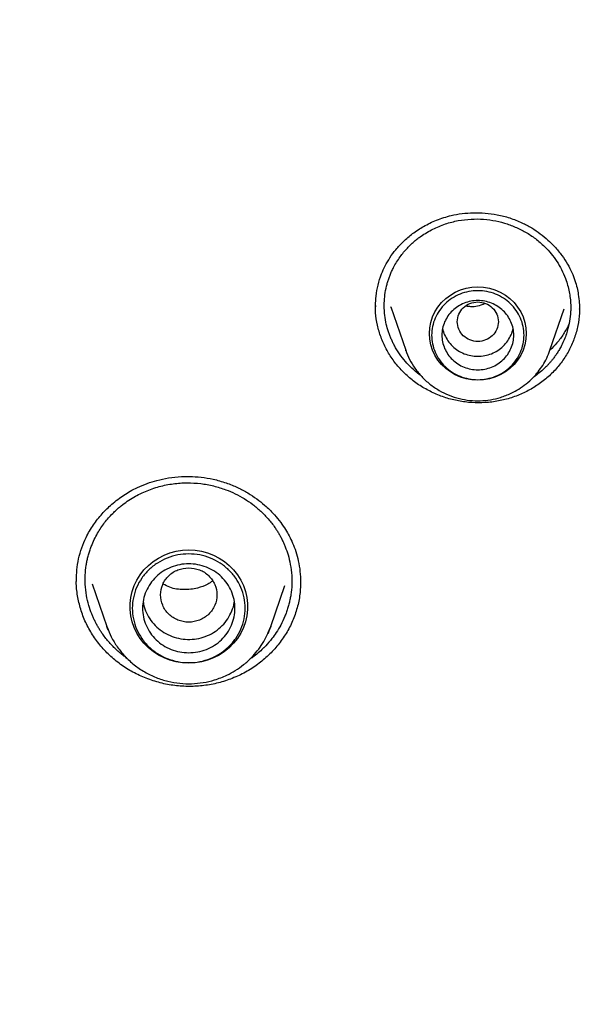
# Model space of a CAD drawing. Header units: millimetres. Extents: x 8 to 1762, y 12 to 2705.
# Tile 90 of 116: x 864 to 875, y 2321 to 2340. Entities that reach past the tile are written whole.
import ezdxf

# ---------------------------------------------------------------- set-up
doc = ezdxf.new("R2010")
doc.units = ezdxf.units.MM

msp = doc.modelspace()

# ---------------------------------------------------------------- linework, layer by layer
at = {"color": 7, "linetype": 'Continuous', "lineweight": 30}
for p, q in [((870.967, 2334.472), (870.967, 2334.5)), ((871.26, 2334.474), (871.553, 2333.625)), ((871.263, 2334.466), (871.26, 2334.474)), ((874.363, 2333.625), (874.642, 2334.433)), ((874.935, 2334.435), (874.935, 2334.427)), ((871.556, 2333.614), (871.553, 2333.625)), ((865.137, 2329.13), (865.138, 2329.141)), ((865.442, 2329.068), (865.728, 2328.239)), ((868.921, 2328.239), (869.197, 2329.038)), ((869.502, 2329.105), (869.502, 2329.092)), ((865.728, 2328.239), (865.734, 2328.226)), ((868.911, 2328.215), (868.921, 2328.239))]:
    msp.add_line(p, q, dxfattribs=at)
at = {"color": 7, "linetype": 'Continuous', "lineweight": 30, "flags": 128}
for points in [[(872.958, 2333.042), (872.844, 2333.049), (872.732, 2333.068), (872.623, 2333.101), (872.519, 2333.146), (872.422, 2333.203), (872.332, 2333.271), (872.251, 2333.348), (872.181, 2333.435), (872.122, 2333.529), (872.075, 2333.629), (872.041, 2333.734), (872.021, 2333.842), (872.014, 2333.951), (872.021, 2334.061), (872.041, 2334.169), (872.075, 2334.274), (872.122, 2334.374), (872.181, 2334.468), (872.251, 2334.554), (872.332, 2334.632), (872.422, 2334.7), (872.519, 2334.757), (872.623, 2334.802), (872.732, 2334.834), (872.844, 2334.854), (872.958, 2334.861), (873.071, 2334.854), (873.183, 2334.834), (873.292, 2334.802), (873.396, 2334.757), (873.494, 2334.7), (873.583, 2334.632), (873.664, 2334.554), (873.734, 2334.468), (873.793, 2334.374), (873.84, 2334.274), (873.874, 2334.169), (873.894, 2334.061), (873.901, 2333.951), (873.894, 2333.842), (873.874, 2333.734), (873.84, 2333.629), (873.793, 2333.529), (873.734, 2333.435), (873.664, 2333.348), (873.583, 2333.271), (873.494, 2333.203), (873.396, 2333.146), (873.292, 2333.101), (873.183, 2333.068), (873.071, 2333.049), (872.958, 2333.042)], [(867.324, 2327.523), (867.201, 2327.529), (867.078, 2327.549), (866.959, 2327.581), (866.843, 2327.625), (866.734, 2327.681), (866.631, 2327.748), (866.537, 2327.825), (866.451, 2327.912), (866.376, 2328.007), (866.312, 2328.11), (866.26, 2328.218), (866.221, 2328.331), (866.194, 2328.448), (866.181, 2328.567), (866.181, 2328.687), (866.194, 2328.805), (866.221, 2328.922), (866.26, 2329.035), (866.312, 2329.144), (866.376, 2329.246), (866.451, 2329.341), (866.537, 2329.428), (866.631, 2329.506), (866.734, 2329.573), (866.843, 2329.629), (866.959, 2329.673), (867.078, 2329.705), (867.201, 2329.724), (867.324, 2329.731), (867.448, 2329.724), (867.571, 2329.705), (867.69, 2329.673), (867.805, 2329.629), (867.915, 2329.573), (868.018, 2329.506), (868.112, 2329.428), (868.198, 2329.341), (868.273, 2329.246), (868.337, 2329.144), (868.389, 2329.035), (868.428, 2328.922), (868.455, 2328.805), (868.468, 2328.687), (868.468, 2328.567), (868.455, 2328.448), (868.428, 2328.331), (868.389, 2328.218), (868.337, 2328.11), (868.273, 2328.007), (868.198, 2327.912), (868.112, 2327.825), (868.018, 2327.748), (867.915, 2327.681), (867.805, 2327.625), (867.69, 2327.581), (867.571, 2327.549), (867.448, 2327.529), (867.324, 2327.523)], [(865.754, 2328.169), (865.749, 2328.181), (865.728, 2328.239)], [(868.921, 2328.239), (868.9, 2328.181), (868.864, 2328.096)]]:
    msp.add_lwpolyline(points, dxfattribs=at)
at = {"color": 7, "linetype": 'Continuous', "lineweight": 30}
for points, knots in [([(909.826, 2307.661), (909.821, 2307.727), (909.811, 2307.874), (909.794, 2308.117), (909.771, 2308.407), (909.742, 2308.745), (909.707, 2309.127), (909.664, 2309.552), (909.614, 2310.018), (909.556, 2310.506), (909.484, 2311.061), (909.4, 2311.657), (909.303, 2312.284), (909.205, 2312.872), (909.108, 2313.419), (909.017, 2313.902), (908.933, 2314.324), (908.858, 2314.689), (908.787, 2315.027), (908.72, 2315.338), (908.656, 2315.623), (908.567, 2316.016), (908.443, 2316.54), (908.283, 2317.174), (908.116, 2317.805), (907.942, 2318.426), (907.751, 2319.077), (907.541, 2319.755), (907.312, 2320.461), (907.063, 2321.19), (906.725, 2322.134), (906.288, 2323.274), (905.741, 2324.591), (905.147, 2325.916), (904.504, 2327.247), (903.809, 2328.584), (903.079, 2329.894), (902.313, 2331.181), (901.508, 2332.447), (900.668, 2333.691), (899.762, 2334.952), (898.787, 2336.227), (897.74, 2337.51), (896.652, 2338.761), (895.524, 2339.979), (894.393, 2341.126), (893.263, 2342.206), (892.14, 2343.221), (890.987, 2344.204), (889.806, 2345.156), (888.598, 2346.075), (887.364, 2346.961), (886.062, 2347.842), (884.691, 2348.712), (883.248, 2349.565), (881.779, 2350.376), (880.284, 2351.141), (878.792, 2351.849), (877.306, 2352.501), (875.833, 2353.098), (874.353, 2353.649), (872.874, 2354.152), (871.399, 2354.609), (870.261, 2354.928), (869.463, 2355.135), (868.997, 2355.253), (868.511, 2355.37), (867.993, 2355.491), (867.437, 2355.615), (866.856, 2355.738), (866.25, 2355.859), (865.621, 2355.977), (864.959, 2356.094), (864.262, 2356.209), (863.531, 2356.319), (862.765, 2356.424), (861.965, 2356.522), (861.131, 2356.613), (860.262, 2356.693), (859.365, 2356.762), (858.44, 2356.819), (857.487, 2356.86), (856.501, 2356.888), (855.833, 2356.891), (855.494, 2356.893)], [0, 0, 0, 0, 0.002399, 0.005393, 0.008987, 0.013183, 0.017982, 0.023285, 0.02917, 0.03552, 0.041718, 0.050158, 0.058109, 0.065572, 0.072547, 0.079035, 0.084069, 0.088765, 0.093123, 0.097143, 0.100826, 0.104219, 0.112485, 0.121337, 0.129095, 0.137252, 0.14581, 0.154769, 0.164127, 0.173886, 0.183862, 0.201996, 0.21992, 0.237635, 0.256722, 0.275564, 0.294323, 0.313082, 0.33184, 0.350598, 0.369356, 0.389989, 0.410621, 0.431254, 0.451885, 0.472516, 0.491271, 0.510025, 0.528779, 0.547533, 0.566286, 0.585039, 0.603792, 0.624421, 0.645049, 0.665676, 0.686302, 0.706928, 0.726459, 0.745985, 0.765345, 0.784465, 0.803347, 0.821991, 0.827789, 0.833566, 0.839611, 0.84611, 0.853065, 0.860475, 0.867878, 0.875685, 0.883897, 0.892513, 0.901534, 0.910959, 0.920789, 0.931022, 0.941661, 0.952703, 0.963942, 0.975571, 0.987591, 1, 1, 1, 1]), ([(804.728, 2309.982), (804.779, 2310.202), (804.888, 2310.672), (805.07, 2311.386), (805.268, 2312.125), (805.479, 2312.861), (805.701, 2313.594), (805.935, 2314.323), (806.18, 2315.049), (806.437, 2315.771), (806.705, 2316.49), (806.985, 2317.204), (807.275, 2317.914), (807.577, 2318.62), (807.89, 2319.321), (808.214, 2320.018), (808.55, 2320.71), (808.896, 2321.397), (809.252, 2322.078), (809.62, 2322.754), (809.998, 2323.425), (810.387, 2324.09), (810.786, 2324.75), (811.196, 2325.403), (811.616, 2326.051), (812.046, 2326.692), (812.486, 2327.327), (812.937, 2327.955), (813.397, 2328.576), (813.867, 2329.191), (814.346, 2329.799), (814.835, 2330.399), (815.334, 2330.993), (815.842, 2331.579), (816.359, 2332.157), (816.885, 2332.728), (817.42, 2333.291), (817.964, 2333.846), (818.517, 2334.393), (819.078, 2334.932), (819.648, 2335.462), (820.226, 2335.984), (820.812, 2336.498), (821.407, 2337.003), (822.009, 2337.499), (822.619, 2337.986), (823.237, 2338.464), (823.862, 2338.933), (824.494, 2339.393), (825.134, 2339.844), (825.781, 2340.285), (826.434, 2340.716), (827.095, 2341.138), (827.762, 2341.55), (828.435, 2341.952), (829.115, 2342.345), (829.801, 2342.727), (830.493, 2343.099), (831.19, 2343.461), (831.894, 2343.813), (832.602, 2344.154), (833.316, 2344.485), (834.036, 2344.805), (834.76, 2345.115), (835.489, 2345.414), (836.222, 2345.703), (836.961, 2345.98), (837.703, 2346.247), (838.45, 2346.502), (839.2, 2346.747), (839.954, 2346.981), (840.712, 2347.204), (841.474, 2347.415), (842.238, 2347.615), (843.006, 2347.804), (843.776, 2347.982), (844.55, 2348.148), (845.326, 2348.303), (846.104, 2348.447), (846.884, 2348.579), (847.667, 2348.7), (848.451, 2348.809), (849.237, 2348.907), (850.024, 2348.993), (850.812, 2349.067), (851.602, 2349.13), (852.393, 2349.181), (853.184, 2349.221), (853.976, 2349.249), (854.768, 2349.266), (855.56, 2349.271), (856.353, 2349.264), (857.145, 2349.245), (857.936, 2349.215), (858.728, 2349.174), (859.518, 2349.12), (860.307, 2349.055), (861.096, 2348.979), (861.883, 2348.891), (862.668, 2348.791), (863.452, 2348.68), (864.234, 2348.558), (865.014, 2348.424), (865.792, 2348.278), (866.568, 2348.121), (867.341, 2347.953), (868.111, 2347.773), (868.878, 2347.582), (869.642, 2347.38), (870.403, 2347.167), (871.16, 2346.943), (871.914, 2346.707), (872.664, 2346.46), (873.409, 2346.203), (874.151, 2345.934), (874.889, 2345.655), (875.621, 2345.365), (876.35, 2345.064), (877.073, 2344.752), (877.791, 2344.43), (878.505, 2344.098), (879.212, 2343.755), (879.915, 2343.401), (880.611, 2343.037), (881.302, 2342.664), (881.987, 2342.28), (882.666, 2341.886), (883.338, 2341.482), (884.004, 2341.068), (884.663, 2340.645), (885.316, 2340.211), (885.961, 2339.769), (886.6, 2339.317), (887.231, 2338.855), (887.855, 2338.385), (888.471, 2337.905), (889.08, 2337.416), (889.681, 2336.919), (890.274, 2336.413), (890.859, 2335.898), (891.435, 2335.374), (892.004, 2334.842), (892.564, 2334.302), (893.115, 2333.754), (893.657, 2333.197), (894.191, 2332.633), (894.716, 2332.061), (895.231, 2331.481), (895.738, 2330.894), (896.235, 2330.299), (896.722, 2329.698), (897.2, 2329.089), (897.668, 2328.473), (898.127, 2327.85), (898.575, 2327.221), (899.014, 2326.585), (899.442, 2325.943), (899.861, 2325.295), (900.269, 2324.64), (900.666, 2323.98), (901.053, 2323.314), (901.43, 2322.642), (901.795, 2321.965), (902.15, 2321.282), (902.495, 2320.595), (902.828, 2319.902), (903.15, 2319.205), (903.461, 2318.502), (903.762, 2317.796), (904.05, 2317.085), (904.328, 2316.37), (904.594, 2315.651), (904.849, 2314.928), (905.092, 2314.202), (905.324, 2313.472), (905.545, 2312.738), (905.753, 2312.002), (905.95, 2311.262), (906.135, 2310.52), (906.257, 2310.008), (906.314, 2309.743), (906.317, 2309.727)], [0, 0, 0, 0, 0.004998, 0.010618, 0.016239, 0.021859, 0.02748, 0.0331, 0.03872, 0.044341, 0.049961, 0.055581, 0.061202, 0.066822, 0.072442, 0.078062, 0.083683, 0.089303, 0.094923, 0.100543, 0.106163, 0.111783, 0.117403, 0.123023, 0.128643, 0.134263, 0.139883, 0.145503, 0.151123, 0.156743, 0.162363, 0.167983, 0.173602, 0.179222, 0.184842, 0.190462, 0.196081, 0.201701, 0.20732, 0.21294, 0.21856, 0.224179, 0.229799, 0.235418, 0.241038, 0.246657, 0.252276, 0.257896, 0.263515, 0.269134, 0.274754, 0.280373, 0.285992, 0.291612, 0.297231, 0.30285, 0.308469, 0.314088, 0.319707, 0.325326, 0.330946, 0.336565, 0.342184, 0.347803, 0.353422, 0.359041, 0.36466, 0.370279, 0.375898, 0.381517, 0.387136, 0.392754, 0.398373, 0.403992, 0.409611, 0.41523, 0.420849, 0.426468, 0.432087, 0.437705, 0.443324, 0.448943, 0.454562, 0.460181, 0.465799, 0.471418, 0.477037, 0.482656, 0.488275, 0.493893, 0.499512, 0.505131, 0.51075, 0.516369, 0.521987, 0.527606, 0.533225, 0.538844, 0.544462, 0.550081, 0.5557, 0.561319, 0.566938, 0.572556, 0.578175, 0.583794, 0.589413, 0.595032, 0.600651, 0.60627, 0.611888, 0.617507, 0.623126, 0.628745, 0.634364, 0.639983, 0.645602, 0.651221, 0.65684, 0.662459, 0.668078, 0.673697, 0.679316, 0.684935, 0.690554, 0.696173, 0.701792, 0.707411, 0.713031, 0.71865, 0.724269, 0.729888, 0.735507, 0.741127, 0.746746, 0.752365, 0.757985, 0.763604, 0.769223, 0.774843, 0.780462, 0.786082, 0.791701, 0.797321, 0.80294, 0.80856, 0.81418, 0.819799, 0.825419, 0.831039, 0.836658, 0.842278, 0.847898, 0.853518, 0.859137, 0.864757, 0.870377, 0.875997, 0.881617, 0.887237, 0.892857, 0.898477, 0.904097, 0.909717, 0.915337, 0.920957, 0.926578, 0.932198, 0.937818, 0.943438, 0.949058, 0.954679, 0.960299, 0.965919, 0.97154, 0.97716, 0.98278, 0.988401, 0.994021, 0.999642, 1, 1, 1, 1]), ([(870.964, 2334.5), (870.967, 2334.561), (870.971, 2334.694), (871.01, 2334.9), (871.071, 2335.098), (871.151, 2335.276), (871.244, 2335.435), (871.362, 2335.594), (871.509, 2335.753), (871.689, 2335.907), (871.904, 2336.049), (872.156, 2336.171), (872.41, 2336.251), (872.652, 2336.294), (872.873, 2336.311), (873.104, 2336.304), (873.341, 2336.271), (873.584, 2336.211), (873.739, 2336.145), (873.818, 2336.112)], [0, 0, 0, 0, 0.050731, 0.110091, 0.171262, 0.218312, 0.266484, 0.31794, 0.374327, 0.435628, 0.501789, 0.57278, 0.648609, 0.701725, 0.756913, 0.81424, 0.873778, 0.935635, 1, 1, 1, 1]), ([(871.852, 2333.128), (871.852, 2333.128), (871.8, 2333.162), (871.706, 2333.243), (871.574, 2333.372), (871.456, 2333.517), (871.374, 2333.642), (871.319, 2333.741), (871.286, 2333.809), (871.256, 2333.879), (871.228, 2333.95), (871.196, 2334.048), (871.162, 2334.18), (871.136, 2334.356), (871.131, 2334.534), (871.145, 2334.711), (871.17, 2334.845), (871.198, 2334.949), (871.221, 2335.02), (871.248, 2335.092), (871.278, 2335.164), (871.338, 2335.287), (871.434, 2335.443), (871.579, 2335.619), (871.705, 2335.737), (871.791, 2335.805), (871.826, 2335.831), (871.841, 2335.841), (871.847, 2335.846), (871.85, 2335.848), (871.851, 2335.849), (871.852, 2335.849), (871.852, 2335.849), (871.852, 2335.849), (871.925, 2335.901), (872.077, 2335.991), (872.321, 2336.093), (872.572, 2336.158), (872.823, 2336.188), (873.069, 2336.185), (873.306, 2336.153), (873.531, 2336.095), (873.671, 2336.036), (873.739, 2336.007)], [0, 0, 0, 0, 0.000148, 0.035067, 0.070514, 0.106488, 0.142988, 0.157741, 0.172578, 0.187499, 0.202504, 0.217593, 0.248523, 0.283661, 0.322997, 0.355255, 0.389862, 0.404368, 0.419248, 0.434502, 0.45013, 0.466132, 0.515199, 0.558367, 0.599729, 0.615603, 0.622136, 0.624924, 0.626133, 0.626662, 0.626894, 0.626996, 0.627041, 0.627061, 0.627076, 0.678462, 0.728458, 0.777077, 0.824334, 0.870241, 0.914812, 0.958061, 1, 1, 1, 1]), ([(873.818, 2336.112), (873.882, 2336.08), (874.007, 2336.017), (874.175, 2335.902), (874.323, 2335.779), (874.465, 2335.638), (874.594, 2335.481), (874.706, 2335.31), (874.79, 2335.145), (874.851, 2334.99), (874.891, 2334.847), (874.92, 2334.701), (874.936, 2334.565), (874.938, 2334.472), (874.939, 2334.434)], [0, 0, 0, 0, 0.096872, 0.189417, 0.277571, 0.361218, 0.46552, 0.56144, 0.648934, 0.728102, 0.799424, 0.862996, 0.943651, 1, 1, 1, 1]), ([(873.739, 2336.007), (873.806, 2335.973), (873.942, 2335.904), (874.13, 2335.769), (874.289, 2335.623), (874.419, 2335.472), (874.524, 2335.321), (874.612, 2335.158), (874.676, 2335.003), (874.718, 2334.861), (874.745, 2334.735), (874.763, 2334.606), (874.769, 2334.495), (874.768, 2334.402), (874.762, 2334.293), (874.74, 2334.138), (874.686, 2333.933), (874.615, 2333.765), (874.548, 2333.642), (874.505, 2333.572), (874.463, 2333.51), (874.421, 2333.455), (874.382, 2333.407), (874.344, 2333.363), (874.302, 2333.318), (874.24, 2333.256), (874.156, 2333.183), (874.084, 2333.125), (874.042, 2333.098), (874.036, 2333.094)], [0, 0, 0, 0, 0.060676, 0.123267, 0.187794, 0.237488, 0.288291, 0.340211, 0.393258, 0.429262, 0.465774, 0.502795, 0.540329, 0.560909, 0.582887, 0.633855, 0.694204, 0.763959, 0.789435, 0.812577, 0.833796, 0.853091, 0.870459, 0.885898, 0.901877, 0.922918, 0.959218, 0.993999, 1, 1, 1, 1]), ([(872.958, 2334.568), (872.905, 2334.562), (872.801, 2334.55), (872.667, 2334.461), (872.579, 2334.333), (872.547, 2334.182), (872.579, 2334.031), (872.667, 2333.902), (872.801, 2333.817), (872.958, 2333.786), (873.114, 2333.817), (873.248, 2333.902), (873.336, 2334.031), (873.368, 2334.182), (873.336, 2334.333), (873.248, 2334.461), (873.114, 2334.55), (873.01, 2334.562), (872.958, 2334.568)], [0, 0, 0, 0, 0.0625, 0.125, 0.1875, 0.25, 0.3125, 0.375, 0.4375, 0.5, 0.5625, 0.625, 0.6875, 0.75, 0.8125, 0.875, 0.9375, 1, 1, 1, 1]), ([(872.733, 2334.492), (872.759, 2334.487), (872.832, 2334.476), (872.96, 2334.483), (873.049, 2334.521), (873.096, 2334.541)], [0, 0, 0, 0, 0.214523, 0.590443, 1, 1, 1, 1]), ([(872.087, 2332.795), (872.009, 2332.834), (871.855, 2332.913), (871.647, 2333.066), (871.46, 2333.241), (871.3, 2333.436), (871.168, 2333.649), (871.065, 2333.876), (870.997, 2334.114), (870.963, 2334.322), (870.965, 2334.449), (870.966, 2334.494)], [0, 0, 0, 0, 0.117911, 0.235007, 0.351658, 0.468127, 0.584653, 0.701516, 0.818465, 0.935193, 1, 1, 1, 1]), ([(874.936, 2334.458), (874.937, 2334.422), (874.94, 2334.304), (874.91, 2334.106), (874.847, 2333.869), (874.75, 2333.642), (874.622, 2333.43), (874.466, 2333.236), (874.284, 2333.063), (874.079, 2332.914), (873.855, 2332.79), (873.614, 2332.695), (873.361, 2332.631), (873.102, 2332.599), (872.842, 2332.599), (872.583, 2332.632), (872.328, 2332.694), (872.168, 2332.761), (872.087, 2332.795)], [0, 0, 0, 0, 0.028776, 0.093387, 0.158002, 0.222686, 0.287333, 0.351865, 0.416397, 0.481019, 0.545833, 0.611001, 0.676137, 0.740877, 0.805439, 0.870012, 0.934788, 1, 1, 1, 1]), ([(874.734, 2334.131), (874.7, 2334.068), (874.633, 2333.943), (874.508, 2333.773), (874.41, 2333.673), (874.363, 2333.626)], [0, 0, 0, 0, 0.348477, 0.691303, 1, 1, 1, 1]), ([(872.271, 2334.051), (872.271, 2334.051), (872.276, 2334.007), (872.309, 2333.923), (872.371, 2333.805), (872.46, 2333.702), (872.566, 2333.617), (872.688, 2333.555), (872.82, 2333.515), (872.912, 2333.51), (872.958, 2333.508)], [0, 0, 0, 0, 0.000201, 0.14303, 0.285858, 0.428687, 0.571515, 0.714343, 0.857172, 1, 1, 1, 1]), ([(872.958, 2333.508), (873.003, 2333.51), (873.095, 2333.515), (873.227, 2333.555), (873.349, 2333.617), (873.456, 2333.702), (873.544, 2333.805), (873.606, 2333.923), (873.64, 2334.007), (873.644, 2334.051), (873.644, 2334.051)], [0, 0, 0, 0, 0.142828, 0.285657, 0.428485, 0.571313, 0.714142, 0.85697, 0.999799, 1, 1, 1, 1]), ([(871.553, 2333.625), (871.576, 2333.564), (871.625, 2333.441), (871.731, 2333.269), (871.862, 2333.108), (872.02, 2332.962), (872.199, 2332.839), (872.393, 2332.744), (872.596, 2332.679), (872.801, 2332.644), (873.005, 2332.637), (873.206, 2332.657), (873.409, 2332.704), (873.593, 2332.776), (873.759, 2332.866), (873.903, 2332.968), (874.029, 2333.082), (874.136, 2333.205), (874.225, 2333.331), (874.304, 2333.471), (874.343, 2333.573), (874.363, 2333.625)], [0, 0, 0, 0, 0.0529985, 0.1078498, 0.1646911, 0.2237044, 0.2840861, 0.3432808, 0.4011656, 0.457756, 0.5130672, 0.5671138, 0.6220929, 0.6835769, 0.7284239, 0.7763864, 0.8274988, 0.86793, 0.9101569, 0.9541815, 1, 1, 1, 1]), ([(865.135, 2329.139), (865.137, 2329.207), (865.14, 2329.344), (865.174, 2329.558), (865.235, 2329.772), (865.329, 2329.996), (865.46, 2330.22), (865.63, 2330.437), (865.795, 2330.599), (865.94, 2330.717), (866.06, 2330.802), (866.188, 2330.88), (866.337, 2330.957), (866.511, 2331.03), (866.713, 2331.093), (866.937, 2331.14), (867.169, 2331.164), (867.401, 2331.165), (867.629, 2331.145), (867.87, 2331.1), (868.03, 2331.046), (868.113, 2331.018)], [0, 0, 0, 0, 0.053736, 0.109049, 0.165298, 0.220019, 0.290623, 0.358521, 0.422853, 0.459604, 0.494944, 0.528891, 0.567568, 0.61588, 0.66333, 0.717278, 0.777772, 0.827503, 0.881033, 0.938469, 1, 1, 1, 1]), ([(866.118, 2327.624), (866.099, 2327.637), (866.023, 2327.688), (865.902, 2327.794), (865.757, 2327.944), (865.658, 2328.072), (865.594, 2328.17), (865.557, 2328.23), (865.523, 2328.291), (865.491, 2328.354), (865.461, 2328.418), (865.42, 2328.516), (865.372, 2328.657), (865.327, 2328.85), (865.305, 2329.048), (865.304, 2329.246), (865.32, 2329.396), (865.341, 2329.513), (865.359, 2329.593), (865.382, 2329.675), (865.409, 2329.758), (865.463, 2329.898), (865.554, 2330.08), (865.698, 2330.288), (865.827, 2330.43), (865.916, 2330.513), (865.953, 2330.545), (865.968, 2330.558), (865.975, 2330.564), (865.978, 2330.567), (865.979, 2330.568), (865.979, 2330.568), (865.98, 2330.568), (865.98, 2330.568), (866.055, 2330.631), (866.215, 2330.745), (866.475, 2330.878), (866.745, 2330.972), (867.019, 2331.027), (867.291, 2331.046), (867.556, 2331.03), (867.809, 2330.985), (867.969, 2330.932), (868.047, 2330.906)], [0, 0, 0, 0, 0.011877, 0.048233, 0.085115, 0.122521, 0.135111, 0.14776, 0.160467, 0.173232, 0.186054, 0.198935, 0.230877, 0.267, 0.307296, 0.34026, 0.375561, 0.390341, 0.405493, 0.421019, 0.436917, 0.453188, 0.503407, 0.547646, 0.590107, 0.606429, 0.613153, 0.616023, 0.617269, 0.617814, 0.618053, 0.618158, 0.618204, 0.618224, 0.61824, 0.670808, 0.721969, 0.771735, 0.820117, 0.867124, 0.912767, 0.957055, 1, 1, 1, 1]), ([(868.047, 2330.906), (868.108, 2330.881), (868.232, 2330.831), (868.408, 2330.733), (868.576, 2330.619), (868.734, 2330.486), (868.879, 2330.336), (868.978, 2330.208), (869.043, 2330.11), (869.08, 2330.05), (869.115, 2329.988), (869.147, 2329.924), (869.177, 2329.86), (869.217, 2329.764), (869.264, 2329.629), (869.309, 2329.442), (869.333, 2329.246), (869.336, 2329.048), (869.321, 2328.895), (869.3, 2328.775), (869.282, 2328.692), (869.259, 2328.608), (869.231, 2328.522), (869.187, 2328.407), (869.123, 2328.271), (869.036, 2328.126), (868.939, 2327.991), (868.858, 2327.898), (868.803, 2327.84), (868.787, 2327.825), (868.78, 2327.818), (868.777, 2327.814), (868.775, 2327.813), (868.775, 2327.813), (868.712, 2327.751), (868.627, 2327.673), (868.529, 2327.611), (868.506, 2327.596)], [0, 0, 0, 0, 0.046157, 0.093129, 0.140923, 0.189545, 0.239003, 0.289302, 0.306264, 0.323321, 0.340473, 0.357719, 0.375062, 0.392499, 0.43295, 0.479933, 0.533461, 0.577923, 0.626083, 0.646393, 0.667298, 0.688797, 0.710892, 0.733582, 0.77962, 0.820557, 0.856383, 0.90051, 0.909742, 0.914088, 0.916192, 0.917228, 0.917357, 0.917421, 0.91743, 0.980835, 1, 1, 1, 1]), ([(868.113, 2331.018), (868.186, 2330.988), (868.328, 2330.93), (868.521, 2330.819), (868.688, 2330.702), (868.846, 2330.569), (868.989, 2330.425), (869.113, 2330.274), (869.208, 2330.136), (869.286, 2330.002), (869.353, 2329.86), (869.414, 2329.698), (869.463, 2329.512), (869.497, 2329.312), (869.501, 2329.173), (869.503, 2329.105)], [0, 0, 0, 0, 0.091167, 0.176454, 0.255778, 0.329031, 0.417087, 0.494084, 0.56002, 0.616949, 0.679, 0.749188, 0.827666, 0.914459, 1, 1, 1, 1]), ([(867.324, 2329.384), (867.253, 2329.376), (867.109, 2329.359), (866.925, 2329.238), (866.804, 2329.062), (866.76, 2328.854), (866.804, 2328.646), (866.925, 2328.469), (867.109, 2328.352), (867.324, 2328.309), (867.54, 2328.352), (867.724, 2328.469), (867.845, 2328.646), (867.889, 2328.854), (867.845, 2329.062), (867.724, 2329.238), (867.54, 2329.359), (867.396, 2329.376), (867.324, 2329.384)], [0, 0, 0, 0, 0.0625, 0.125, 0.1875, 0.25, 0.3125, 0.375, 0.4375, 0.5, 0.5625, 0.625, 0.6875, 0.75, 0.8125, 0.875, 0.9375, 1, 1, 1, 1]), ([(866.529, 2327.215), (866.44, 2327.251), (866.264, 2327.325), (866.022, 2327.475), (865.802, 2327.651), (865.609, 2327.852), (865.444, 2328.075), (865.311, 2328.316), (865.213, 2328.572), (865.154, 2328.837), (865.129, 2329.033), (865.135, 2329.138), (865.136, 2329.154)], [0, 0, 0, 0, 0.109903, 0.219076, 0.327848, 0.436452, 0.545096, 0.654034, 0.763059, 0.871913, 0.980714, 1, 1, 1, 1]), ([(869.503, 2329.122), (869.502, 2329.048), (869.499, 2328.884), (869.451, 2328.633), (869.366, 2328.376), (869.245, 2328.131), (869.092, 2327.904), (868.909, 2327.698), (868.698, 2327.516), (868.464, 2327.36), (868.209, 2327.235), (867.938, 2327.143), (867.658, 2327.086), (867.372, 2327.064), (867.086, 2327.078), (866.802, 2327.124), (866.62, 2327.184), (866.529, 2327.215)], [0, 0, 0, 0, 0.055443, 0.122771, 0.190157, 0.257504, 0.324744, 0.391994, 0.459338, 0.526877, 0.594768, 0.66262, 0.730064, 0.797327, 0.8646, 0.932079, 1, 1, 1, 1]), ([(867.786, 2329.124), (867.756, 2329.103), (867.669, 2329.042), (867.479, 2328.974), (867.227, 2328.947), (866.991, 2328.978), (866.868, 2329.043), (866.823, 2329.066)], [0, 0, 0, 0, 0.110117, 0.319413, 0.588256, 0.852455, 1, 1, 1, 1]), ([(866.438, 2328.727), (866.44, 2328.706), (866.448, 2328.629), (866.497, 2328.501), (866.583, 2328.352), (866.699, 2328.223), (866.838, 2328.116), (866.946, 2328.069), (866.999, 2328.045)], [0, 0, 0, 0, 0.068822, 0.255058, 0.441293, 0.627529, 0.813764, 1, 1, 1, 1]), ([(866.999, 2328.045), (867.055, 2328.028), (867.168, 2327.993), (867.346, 2327.981), (867.522, 2328.002), (867.69, 2328.055), (867.845, 2328.139), (867.979, 2328.251), (868.09, 2328.386), (868.167, 2328.539), (868.207, 2328.652), (868.212, 2328.712), (868.212, 2328.716)], [0, 0, 0, 0, 0.1102554, 0.2205108, 0.3307663, 0.4410217, 0.5512771, 0.6615325, 0.7717879, 0.8820433, 0.9922988, 1, 1, 1, 1]), ([(865.734, 2328.226), (865.759, 2328.162), (865.812, 2328.027), (865.93, 2327.836), (866.078, 2327.653), (866.258, 2327.487), (866.462, 2327.347), (866.683, 2327.239), (866.914, 2327.166), (867.148, 2327.126), (867.379, 2327.118), (867.608, 2327.14), (867.839, 2327.194), (868.049, 2327.276), (868.237, 2327.379), (868.4, 2327.494), (868.543, 2327.624), (868.665, 2327.763), (868.765, 2327.906), (868.85, 2328.057), (868.892, 2328.164), (868.911, 2328.215)], [0, 0, 0, 0, 0.049778, 0.105143, 0.162605, 0.22231, 0.283364, 0.343205, 0.40172, 0.458923, 0.514827, 0.569445, 0.624993, 0.68711, 0.732408, 0.780838, 0.832428, 0.873222, 0.915814, 0.960206, 1, 1, 1, 1])]:
    msp.add_open_spline(points, degree=3, knots=knots, dxfattribs=at)
for points in [[(873.858, 2333.919), (873.854, 2333.862), (873.848, 2333.749), (873.794, 2333.585), (873.711, 2333.434), (873.598, 2333.302), (873.461, 2333.193), (873.304, 2333.113), (873.134, 2333.063), (872.958, 2333.046), (872.781, 2333.063), (872.611, 2333.113), (872.454, 2333.193), (872.317, 2333.302), (872.204, 2333.434), (872.121, 2333.585), (872.069, 2333.749), (872.052, 2333.919), (872.069, 2334.09), (872.121, 2334.253), (872.204, 2334.404), (872.317, 2334.536), (872.454, 2334.645), (872.611, 2334.726), (872.781, 2334.775), (872.958, 2334.792), (873.134, 2334.775), (873.304, 2334.726), (873.461, 2334.645), (873.598, 2334.536), (873.711, 2334.404), (873.794, 2334.253), (873.848, 2334.09), (873.854, 2333.976), (873.858, 2333.919)], [(872.958, 2333.245), (872.912, 2333.247), (872.82, 2333.252), (872.688, 2333.292), (872.566, 2333.355), (872.459, 2333.439), (872.372, 2333.542), (872.307, 2333.659), (872.267, 2333.787), (872.253, 2333.919), (872.267, 2334.052), (872.307, 2334.179), (872.372, 2334.296), (872.459, 2334.399), (872.566, 2334.484), (872.688, 2334.546), (872.82, 2334.585), (872.958, 2334.598), (873.095, 2334.585), (873.227, 2334.546), (873.349, 2334.484), (873.456, 2334.399), (873.543, 2334.296), (873.608, 2334.179), (873.649, 2334.052), (873.662, 2333.919), (873.649, 2333.787), (873.608, 2333.659), (873.543, 2333.542), (873.456, 2333.439), (873.349, 2333.355), (873.227, 2333.292), (873.095, 2333.252), (873.003, 2333.247), (872.958, 2333.245)], [(868.424, 2328.593), (868.42, 2328.524), (868.412, 2328.385), (868.347, 2328.185), (868.245, 2328.001), (868.107, 2327.839), (867.94, 2327.706), (867.748, 2327.608), (867.54, 2327.547), (867.324, 2327.526), (867.108, 2327.547), (866.901, 2327.608), (866.709, 2327.706), (866.542, 2327.839), (866.404, 2328.001), (866.302, 2328.185), (866.239, 2328.385), (866.217, 2328.593), (866.239, 2328.801), (866.302, 2329.002), (866.404, 2329.186), (866.542, 2329.348), (866.709, 2329.48), (866.901, 2329.579), (867.108, 2329.64), (867.324, 2329.66), (867.54, 2329.64), (867.748, 2329.579), (867.94, 2329.48), (868.107, 2329.348), (868.245, 2329.186), (868.347, 2329.002), (868.412, 2328.801), (868.42, 2328.663), (868.424, 2328.593)], [(867.324, 2327.726), (867.266, 2327.729), (867.148, 2327.736), (866.978, 2327.787), (866.821, 2327.867), (866.684, 2327.976), (866.571, 2328.108), (866.488, 2328.259), (866.436, 2328.423), (866.419, 2328.593), (866.436, 2328.764), (866.488, 2328.927), (866.571, 2329.078), (866.684, 2329.211), (866.821, 2329.319), (866.978, 2329.4), (867.148, 2329.449), (867.324, 2329.466), (867.501, 2329.449), (867.671, 2329.4), (867.828, 2329.319), (867.965, 2329.211), (868.078, 2329.078), (868.161, 2328.927), (868.213, 2328.764), (868.23, 2328.593), (868.213, 2328.423), (868.161, 2328.259), (868.078, 2328.108), (867.965, 2327.976), (867.828, 2327.867), (867.671, 2327.787), (867.501, 2327.736), (867.383, 2327.729), (867.324, 2327.726)]]:
    msp.add_open_spline(points, degree=3, dxfattribs=at)

doc.saveas('drawing.dxf')
